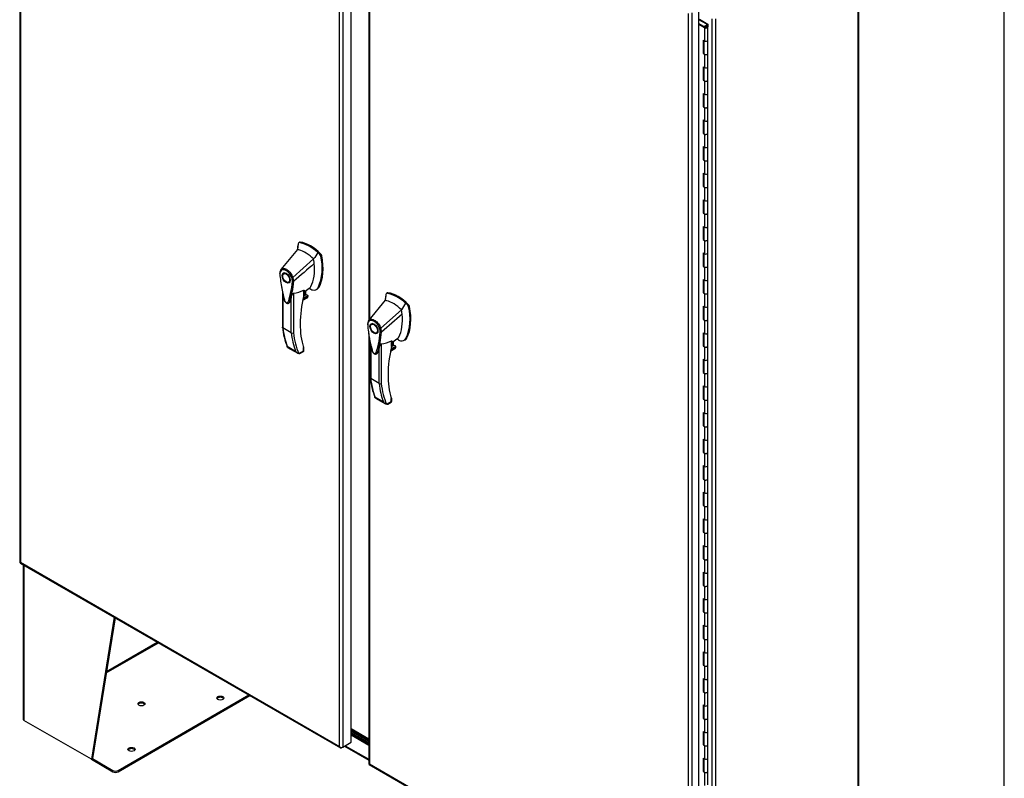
# Model space of a CAD drawing. Header units: inches. Extents: x 2 to 538, y -2 to 358.
# Tile 20 of 21: x 477 to 538, y 267 to 314. Entities that reach past the tile are written whole.
import ezdxf

# ---------------------------------------------------------------- set-up
doc = ezdxf.new("R2010")
doc.units = ezdxf.units.IN
doc.header["$MEASUREMENT"] = 0
for name, color, linetype in [('COM54746-68', 7, 'Continuous'), ('COM54926', 7, 'Continuous'), ('COM70098', 7, 'Continuous'), ('COM70739-2', 7, 'Continuous'), ('COM71188-5', 7, 'Continuous'), ('COM71190-2', 7, 'Continuous'), ('COM71195-3', 7, 'Continuous'), ('COM71196-3', 7, 'Continuous'), ('Default', 7, 'Continuous'), ('GSK86006', 7, 'Continuous'), ('HAN13068', 7, 'Continuous')]:
    doc.layers.add(name, color=color, linetype=linetype)

# ---------------------------------------------------------------- blocks, each defined once
blk = doc.blocks.new('SE5')
at = {"layer": 'COM54746-68', "color": 7, "linetype": 'Continuous'}
for p, q in [((519.561, 313.518), (519.079, 313.796)), ((519.079, 313.559), (519.467, 313.334)), ((519.423, 313.309), (519.079, 313.508)), ((519.114, 313.826), (519.623, 313.533)), ((519.464, 313.377), (519.416, 313.4)), ((519.416, 313.4), (519.416, 313.364)), ((519.423, 313.309), (519.423, 312.493)), ((519.456, 313.357), (519.456, 313.341)), ((519.464, 313.377), (519.464, 313.372)), ((519.556, 313.344), (519.556, 313.357)), ((519.561, 313.417), (519.561, 313.518)), ((519.623, 313.533), (519.623, 313.36)), ((519.623, 312.54), (519.623, 313.357)), ((519.341, 312.54), (519.341, 311.724)), ((519.341, 312.54), (519.423, 312.493)), ((519.385, 312.515), (519.385, 311.749)), ((519.389, 312.512), (519.389, 311.724)), ((519.623, 311.724), (519.623, 312.54)), ((519.385, 311.749), (519.341, 311.724)), ((519.341, 311.724), (519.423, 311.676)), ((519.385, 311.749), (519.389, 311.747)), ((519.423, 311.676), (519.423, 310.86)), ((519.623, 310.907), (519.623, 311.724)), ((519.341, 310.907), (519.341, 310.091)), ((519.341, 310.907), (519.423, 310.86)), ((519.385, 310.882), (519.385, 310.116)), ((519.389, 310.879), (519.389, 310.091)), ((519.623, 310.091), (519.623, 310.907)), ((519.385, 310.116), (519.341, 310.091)), ((519.341, 310.091), (519.423, 310.043)), ((519.385, 310.116), (519.389, 310.114)), ((519.423, 310.043), (519.423, 309.227)), ((519.623, 309.274), (519.623, 310.091)), ((519.341, 309.274), (519.341, 308.458)), ((519.341, 309.274), (519.423, 309.227)), ((519.385, 309.249), (519.385, 308.483)), ((519.389, 309.246), (519.389, 308.458)), ((519.623, 308.458), (519.623, 309.274)), ((519.385, 308.483), (519.341, 308.458)), ((519.341, 308.458), (519.423, 308.41)), ((519.385, 308.483), (519.389, 308.481)), ((519.623, 307.641), (519.623, 308.458)), ((519.423, 308.41), (519.423, 307.594)), ((519.341, 307.641), (519.341, 306.825)), ((519.341, 307.641), (519.423, 307.594)), ((519.385, 307.616), (519.385, 306.85)), ((519.389, 307.613), (519.389, 306.825)), ((519.623, 306.825), (519.623, 307.641)), ((519.385, 306.85), (519.341, 306.825)), ((519.341, 306.825), (519.423, 306.777)), ((519.385, 306.85), (519.389, 306.848)), ((519.423, 306.777), (519.423, 305.961)), ((519.623, 306.008), (519.623, 306.825)), ((519.341, 306.008), (519.341, 305.192)), ((519.341, 306.008), (519.423, 305.961)), ((519.623, 305.192), (519.623, 306.008)), ((519.385, 305.983), (519.385, 305.217)), ((519.389, 305.98), (519.389, 305.192)), ((519.385, 305.217), (519.341, 305.192)), ((519.341, 305.192), (519.423, 305.144)), ((519.385, 305.217), (519.389, 305.215)), ((519.423, 305.144), (519.423, 304.328)), ((519.623, 304.375), (519.623, 305.192)), ((519.341, 304.375), (519.341, 303.559)), ((519.341, 304.375), (519.423, 304.328)), ((519.385, 304.35), (519.385, 303.584)), ((519.389, 304.347), (519.389, 303.559)), ((519.623, 303.559), (519.623, 304.375)), ((519.385, 303.584), (519.341, 303.559)), ((519.385, 303.584), (519.389, 303.582)), ((519.341, 303.559), (519.423, 303.511)), ((519.423, 303.511), (519.423, 302.695)), ((519.623, 302.742), (519.623, 303.559)), ((519.341, 302.742), (519.341, 301.926)), ((519.341, 302.742), (519.423, 302.695)), ((519.385, 302.717), (519.385, 301.951)), ((519.389, 302.714), (519.389, 301.926)), ((519.623, 301.926), (519.623, 302.742)), ((519.385, 301.951), (519.341, 301.926)), ((519.341, 301.926), (519.423, 301.878)), ((519.385, 301.951), (519.389, 301.949)), ((519.423, 301.878), (519.423, 301.062)), ((519.623, 301.109), (519.623, 301.926)), ((519.341, 301.109), (519.341, 300.293)), ((519.341, 301.109), (519.423, 301.062)), ((519.385, 301.084), (519.385, 300.318)), ((519.389, 301.081), (519.389, 300.293)), ((519.623, 300.293), (519.623, 301.109)), ((519.385, 300.318), (519.341, 300.293)), ((519.341, 300.293), (519.423, 300.245)), ((519.385, 300.318), (519.389, 300.316)), ((519.423, 300.245), (519.423, 299.429)), ((519.623, 299.476), (519.623, 300.293)), ((519.341, 299.476), (519.341, 298.66)), ((519.341, 299.476), (519.423, 299.429)), ((519.385, 299.451), (519.385, 298.685)), ((519.389, 299.448), (519.389, 298.66)), ((519.623, 298.66), (519.623, 299.476)), ((519.385, 298.685), (519.341, 298.66)), ((519.341, 298.66), (519.423, 298.612)), ((519.385, 298.685), (519.389, 298.683)), ((519.423, 298.612), (519.423, 297.796)), ((519.623, 297.843), (519.623, 298.66)), ((519.341, 297.843), (519.341, 297.027)), ((519.341, 297.843), (519.423, 297.796)), ((519.385, 297.818), (519.385, 297.052)), ((519.389, 297.815), (519.389, 297.027)), ((519.623, 297.027), (519.623, 297.843)), ((519.385, 297.052), (519.341, 297.027)), ((519.341, 297.027), (519.423, 296.979)), ((519.385, 297.052), (519.389, 297.05)), ((519.423, 296.979), (519.423, 296.163)), ((519.623, 296.21), (519.623, 297.027)), ((519.341, 296.21), (519.341, 295.394)), ((519.341, 296.21), (519.423, 296.163)), ((519.385, 296.185), (519.385, 295.419)), ((519.389, 296.182), (519.389, 295.394)), ((519.623, 295.394), (519.623, 296.21)), ((519.385, 295.419), (519.341, 295.394)), ((519.341, 295.394), (519.423, 295.346)), ((519.385, 295.419), (519.389, 295.417)), ((519.423, 295.346), (519.423, 294.53)), ((519.623, 294.577), (519.623, 295.394)), ((519.341, 294.577), (519.341, 293.761)), ((519.341, 294.577), (519.423, 294.53)), ((519.385, 294.552), (519.385, 293.786)), ((519.389, 294.549), (519.389, 293.761)), ((519.623, 293.761), (519.623, 294.577)), ((519.385, 293.786), (519.341, 293.761)), ((519.341, 293.761), (519.423, 293.713)), ((519.385, 293.786), (519.389, 293.784)), ((519.423, 293.713), (519.423, 292.897)), ((519.623, 292.944), (519.623, 293.761)), ((519.341, 292.944), (519.341, 292.128)), ((519.341, 292.944), (519.423, 292.897)), ((519.385, 292.919), (519.385, 292.153)), ((519.389, 292.916), (519.389, 292.128)), ((519.623, 292.128), (519.623, 292.944)), ((519.385, 292.153), (519.341, 292.128)), ((519.341, 292.128), (519.423, 292.08)), ((519.385, 292.153), (519.389, 292.151)), ((519.623, 291.311), (519.623, 292.128)), ((519.423, 292.08), (519.423, 291.264)), ((519.341, 291.311), (519.341, 290.495)), ((519.341, 291.311), (519.423, 291.264)), ((519.385, 291.286), (519.385, 290.52)), ((519.389, 291.283), (519.389, 290.495)), ((519.623, 290.495), (519.623, 291.311)), ((519.385, 290.52), (519.341, 290.495)), ((519.341, 290.495), (519.423, 290.447)), ((519.385, 290.52), (519.389, 290.518)), ((519.423, 290.447), (519.423, 289.631)), ((519.623, 289.678), (519.623, 290.495)), ((519.341, 289.678), (519.341, 288.862)), ((519.341, 289.678), (519.423, 289.631)), ((519.623, 288.862), (519.623, 289.678)), ((519.385, 289.653), (519.385, 288.887)), ((519.389, 289.651), (519.389, 288.862)), ((519.385, 288.887), (519.341, 288.862)), ((519.341, 288.862), (519.423, 288.814)), ((519.385, 288.887), (519.389, 288.885)), ((519.423, 288.814), (519.423, 287.998)), ((519.623, 288.045), (519.623, 288.862)), ((519.341, 288.045), (519.341, 287.229)), ((519.341, 288.045), (519.423, 287.998)), ((519.385, 288.02), (519.385, 287.254)), ((519.389, 288.018), (519.389, 287.229)), ((519.623, 287.229), (519.623, 288.045)), ((519.385, 287.254), (519.341, 287.229)), ((519.385, 287.254), (519.389, 287.252)), ((519.341, 287.229), (519.423, 287.181)), ((519.423, 287.181), (519.423, 286.365)), ((519.623, 286.412), (519.623, 287.229)), ((519.341, 286.412), (519.341, 285.596)), ((519.341, 286.412), (519.423, 286.365)), ((519.385, 286.387), (519.385, 285.621)), ((519.389, 286.385), (519.389, 285.596)), ((519.623, 285.596), (519.623, 286.412)), ((519.385, 285.621), (519.341, 285.596)), ((519.341, 285.596), (519.423, 285.548)), ((519.385, 285.621), (519.389, 285.619)), ((519.423, 285.548), (519.423, 284.732)), ((519.623, 284.78), (519.623, 285.596)), ((519.341, 284.779), (519.341, 283.963)), ((519.341, 284.779), (519.423, 284.732)), ((519.385, 284.754), (519.385, 283.988)), ((519.389, 284.752), (519.389, 283.963)), ((519.623, 283.963), (519.623, 284.78)), ((519.385, 283.988), (519.341, 283.963)), ((519.341, 283.963), (519.423, 283.915)), ((519.385, 283.988), (519.389, 283.986)), ((519.423, 283.915), (519.423, 283.099)), ((519.623, 283.147), (519.623, 283.963)), ((519.341, 283.146), (519.341, 282.33)), ((519.341, 283.146), (519.423, 283.099)), ((519.385, 283.121), (519.385, 282.355)), ((519.389, 283.119), (519.389, 282.33)), ((519.623, 282.33), (519.623, 283.147)), ((519.385, 282.355), (519.341, 282.33)), ((519.341, 282.33), (519.423, 282.282)), ((519.385, 282.355), (519.389, 282.353)), ((519.423, 282.282), (519.423, 281.466)), ((519.623, 281.514), (519.623, 282.33)), ((519.341, 281.513), (519.341, 280.697)), ((519.341, 281.513), (519.423, 281.466)), ((519.385, 281.488), (519.385, 280.722)), ((519.389, 281.486), (519.389, 280.697)), ((519.623, 280.697), (519.623, 281.514)), ((519.385, 280.722), (519.341, 280.697)), ((519.341, 280.697), (519.423, 280.649)), ((519.385, 280.722), (519.389, 280.72)), ((519.423, 280.649), (519.423, 279.833)), ((519.623, 279.881), (519.623, 280.697)), ((519.341, 279.88), (519.341, 279.064)), ((519.341, 279.88), (519.423, 279.833)), ((519.385, 279.855), (519.385, 279.089)), ((519.389, 279.853), (519.389, 279.064)), ((519.623, 279.064), (519.623, 279.881)), ((519.385, 279.089), (519.341, 279.064)), ((519.341, 279.064), (519.423, 279.016)), ((519.385, 279.089), (519.389, 279.087)), ((519.423, 279.016), (519.423, 278.2)), ((519.623, 278.248), (519.623, 279.064)), ((519.341, 278.247), (519.341, 277.431)), ((519.341, 278.247), (519.423, 278.2)), ((519.385, 278.222), (519.385, 277.456)), ((519.389, 278.22), (519.389, 277.431)), ((519.623, 277.431), (519.623, 278.248)), ((519.385, 277.456), (519.341, 277.431)), ((519.341, 277.431), (519.423, 277.383)), ((519.385, 277.456), (519.389, 277.454)), ((519.423, 277.383), (519.423, 276.567)), ((519.623, 276.615), (519.623, 277.431)), ((519.341, 276.614), (519.341, 275.798)), ((519.341, 276.614), (519.423, 276.567)), ((519.385, 276.589), (519.385, 275.823)), ((519.389, 276.587), (519.389, 275.798)), ((519.623, 275.798), (519.623, 276.615)), ((519.385, 275.823), (519.341, 275.798)), ((519.341, 275.798), (519.423, 275.75)), ((519.385, 275.823), (519.389, 275.821)), ((519.623, 274.982), (519.623, 275.798)), ((519.423, 275.75), (519.423, 274.934)), ((519.341, 274.981), (519.341, 274.165)), ((519.341, 274.981), (519.423, 274.934)), ((519.385, 274.956), (519.385, 274.19)), ((519.389, 274.954), (519.389, 274.165)), ((519.623, 274.165), (519.623, 274.982)), ((519.385, 274.19), (519.341, 274.165)), ((519.341, 274.165), (519.423, 274.117)), ((519.385, 274.19), (519.389, 274.188)), ((519.423, 274.117), (519.423, 273.301)), ((519.623, 273.349), (519.623, 274.165)), ((519.341, 273.348), (519.341, 272.532)), ((519.341, 273.348), (519.423, 273.301)), ((519.623, 272.532), (519.623, 273.349)), ((519.385, 273.323), (519.385, 272.557)), ((519.389, 273.321), (519.389, 272.532)), ((519.385, 272.557), (519.341, 272.532)), ((519.341, 272.532), (519.423, 272.484)), ((519.385, 272.557), (519.389, 272.555)), ((519.423, 272.484), (519.423, 271.668)), ((519.623, 271.716), (519.623, 272.532)), ((519.341, 271.715), (519.341, 270.899)), ((519.341, 271.715), (519.423, 271.668)), ((519.385, 271.69), (519.385, 270.924)), ((519.389, 271.688), (519.389, 270.899)), ((519.623, 270.899), (519.623, 271.716)), ((519.385, 270.924), (519.341, 270.899)), ((519.385, 270.924), (519.389, 270.922)), ((519.341, 270.899), (519.423, 270.851)), ((519.423, 270.851), (519.423, 270.035)), ((519.623, 270.083), (519.623, 270.899)), ((519.341, 270.082), (519.341, 269.266)), ((519.341, 270.082), (519.423, 270.035)), ((519.385, 270.057), (519.385, 269.291)), ((519.389, 270.055), (519.389, 269.266)), ((519.623, 269.266), (519.623, 270.083)), ((519.385, 269.291), (519.341, 269.266)), ((519.341, 269.266), (519.423, 269.218)), ((519.385, 269.291), (519.389, 269.289)), ((519.423, 269.218), (519.423, 268.402)), ((519.623, 268.45), (519.623, 269.266)), ((519.341, 268.449), (519.341, 267.633)), ((519.341, 268.449), (519.423, 268.402)), ((519.385, 268.424), (519.385, 267.658)), ((519.389, 268.422), (519.389, 267.633)), ((519.623, 267.633), (519.623, 268.45)), ((519.385, 267.658), (519.341, 267.633)), ((519.341, 267.633), (519.423, 267.585)), ((519.385, 267.658), (519.389, 267.656)), ((519.423, 267.585), (519.423, 266.769)), ((519.623, 266.817), (519.623, 267.633))]:
    blk.add_line(p, q, dxfattribs=at)
for centre, major_axis, start_param, end_param in [((519.506, 313.357), (-0.117, 0), 0.785398, 5.588822), ((519.506, 313.357), (-0.055, 0), 0.785398, 5.588822), ((519.506, 313.357), (0.117, 0), 0.045517, 1.082582), ((519.506, 312.54), (-0.117, 0), 0.785398, 3.141593), ((519.506, 312.54), (-0.117, 0), 0.785398, 3.141593), ((519.506, 311.724), (-0.117, 0), 0, 3.141593), ((519.506, 311.724), (-0.117, 0), 0.785398, 3.141593), ((519.506, 310.907), (-0.117, 0), 0.785398, 3.141593), ((519.506, 310.907), (-0.117, 0), 0.785398, 3.141593), ((519.506, 310.091), (-0.117, 0), 0, 3.141593), ((519.506, 310.091), (-0.117, 0), 0.785398, 3.141593), ((519.506, 309.274), (-0.117, 0), 0.785398, 3.141593), ((519.506, 309.274), (-0.117, 0), 0.785398, 3.141593), ((519.506, 308.458), (-0.117, 0), 0, 3.141593), ((519.506, 308.458), (-0.117, 0), 0.785398, 3.141593), ((519.506, 307.641), (-0.117, 0), 0.785398, 3.141593), ((519.506, 307.641), (-0.117, 0), 0.785398, 3.141593), ((519.506, 306.825), (-0.117, 0), 0, 3.141593), ((519.506, 306.825), (-0.117, 0), 0.785398, 3.141593), ((519.506, 306.008), (-0.117, 0), 0.785398, 3.141593), ((519.506, 306.008), (-0.117, 0), 0.785398, 3.141593), ((519.506, 305.192), (-0.117, 0), 0, 3.141593), ((519.506, 305.192), (-0.117, 0), 0.785398, 3.141593), ((519.506, 304.375), (-0.117, 0), 0.785398, 3.141593), ((519.506, 304.375), (-0.117, 0), 0.785398, 3.141593), ((519.506, 303.559), (-0.117, 0), 0, 3.141593), ((519.506, 303.559), (-0.117, 0), 0.785398, 3.141593), ((519.506, 302.742), (-0.117, 0), 0.785398, 3.141593), ((519.506, 302.742), (-0.117, 0), 0.785398, 3.141593), ((519.506, 301.926), (-0.117, 0), 0, 3.141593), ((519.506, 301.926), (-0.117, 0), 0.785398, 3.141593), ((519.506, 301.109), (-0.117, 0), 0.785398, 3.141593), ((519.506, 301.109), (-0.117, 0), 0.785398, 3.141593), ((519.506, 300.293), (-0.117, 0), 0, 3.141593), ((519.506, 300.293), (-0.117, 0), 0.785398, 3.141593), ((519.506, 299.476), (-0.117, 0), 0.785398, 3.141593), ((519.506, 299.476), (-0.117, 0), 0.785398, 3.141593), ((519.506, 298.66), (-0.117, 0), 0, 3.141593), ((519.506, 298.66), (-0.117, 0), 0.785398, 3.141593), ((519.506, 297.843), (-0.117, 0), 0.785398, 3.141593), ((519.506, 297.843), (-0.117, 0), 0.785398, 3.141593), ((519.506, 297.027), (-0.117, 0), 0, 3.141593), ((519.506, 297.027), (-0.117, 0), 0.785398, 3.141593), ((519.506, 296.21), (-0.117, 0), 0.785398, 3.141593), ((519.506, 296.21), (-0.117, 0), 0.785398, 3.141593), ((519.506, 295.394), (-0.117, 0), 0, 3.141593), ((519.506, 295.394), (-0.117, 0), 0.785398, 3.141593), ((519.506, 294.577), (-0.117, 0), 0.785398, 3.141593), ((519.506, 294.577), (-0.117, 0), 0.785398, 3.141593), ((519.506, 293.761), (-0.117, 0), 0, 3.141593), ((519.506, 293.761), (-0.117, 0), 0.785398, 3.141593), ((519.506, 292.944), (-0.117, 0), 0.785398, 3.141593), ((519.506, 292.944), (-0.117, 0), 0.785398, 3.141593), ((519.506, 292.128), (-0.117, 0), 0, 3.141593), ((519.506, 292.128), (-0.117, 0), 0.785398, 3.141593), ((519.506, 291.311), (-0.117, 0), 0.785398, 3.141593), ((519.506, 291.311), (-0.117, 0), 0.785398, 3.141593), ((519.506, 290.495), (-0.117, 0), 0, 3.141593), ((519.506, 290.495), (-0.117, 0), 0.785398, 3.141593), ((519.506, 289.678), (-0.117, 0), 0.785398, 3.141593), ((519.506, 289.678), (-0.117, 0), 0.785398, 3.141593), ((519.506, 288.862), (-0.117, 0), 0, 3.141593), ((519.506, 288.862), (-0.117, 0), 0.785398, 3.141593), ((519.506, 288.045), (-0.117, 0), 0.785398, 3.141593), ((519.506, 288.045), (-0.117, 0), 0.785398, 3.141593), ((519.506, 287.229), (-0.117, 0), 0, 3.141593), ((519.506, 287.229), (-0.117, 0), 0.785398, 3.141593), ((519.506, 286.412), (-0.117, 0), 0.785398, 3.141593), ((519.506, 286.412), (-0.117, 0), 0.785398, 3.141593), ((519.506, 285.596), (-0.117, 0), 0, 3.141593), ((519.506, 285.596), (-0.117, 0), 0.785398, 3.141593), ((519.506, 284.78), (-0.117, 0), 0.785398, 3.141593), ((519.506, 284.78), (-0.117, 0), 0.785398, 3.141593), ((519.506, 283.963), (-0.117, 0), 0, 3.141593), ((519.506, 283.963), (-0.117, 0), 0.785398, 3.141593), ((519.506, 283.147), (-0.117, 0), 0.785398, 3.141593), ((519.506, 283.147), (-0.117, 0), 0.785398, 3.141593), ((519.506, 282.33), (-0.117, 0), 0, 3.141593), ((519.506, 282.33), (-0.117, 0), 0.785398, 3.141593), ((519.506, 281.514), (-0.117, 0), 0.785398, 3.141593), ((519.506, 281.514), (-0.117, 0), 0.785398, 3.141593), ((519.506, 280.697), (-0.117, 0), 0, 3.141593), ((519.506, 280.697), (-0.117, 0), 0.785398, 3.141593), ((519.506, 279.881), (-0.117, 0), 0.785398, 3.141593), ((519.506, 279.881), (-0.117, 0), 0.785398, 3.141593), ((519.506, 279.064), (-0.117, 0), 0, 3.141593), ((519.506, 279.064), (-0.117, 0), 0.785398, 3.141593), ((519.506, 278.248), (-0.117, 0), 0.785398, 3.141593), ((519.506, 278.248), (-0.117, 0), 0.785398, 3.141593), ((519.506, 277.431), (-0.117, 0), 0, 3.141593), ((519.506, 277.431), (-0.117, 0), 0.785398, 3.141593), ((519.506, 276.615), (-0.117, 0), 0.785398, 3.141593), ((519.506, 276.615), (-0.117, 0), 0.785398, 3.141593), ((519.506, 275.798), (-0.117, 0), 0, 3.141593), ((519.506, 275.798), (-0.117, 0), 0.785398, 3.141593), ((519.506, 274.982), (-0.117, 0), 0.785398, 3.141593), ((519.506, 274.982), (-0.117, 0), 0.785398, 3.141593), ((519.506, 274.165), (-0.117, 0), 0, 3.141593), ((519.506, 274.165), (-0.117, 0), 0.785398, 3.141593), ((519.506, 273.349), (-0.117, 0), 0.785398, 3.141593), ((519.506, 273.349), (-0.117, 0), 0.785398, 3.141593), ((519.506, 272.532), (-0.117, 0), 0, 3.141593), ((519.506, 272.532), (-0.117, 0), 0.785398, 3.141593), ((519.506, 271.716), (-0.117, 0), 0.785398, 3.141593), ((519.506, 271.716), (-0.117, 0), 0.785398, 3.141593), ((519.506, 270.899), (-0.117, 0), 0, 3.141593), ((519.506, 270.899), (-0.117, 0), 0.785398, 3.141593), ((519.506, 270.083), (-0.117, 0), 0.785398, 3.141593), ((519.506, 270.083), (-0.117, 0), 0.785398, 3.141593), ((519.506, 269.266), (-0.117, 0), 0, 3.141593), ((519.506, 269.266), (-0.117, 0), 0.785398, 3.141593), ((519.506, 268.45), (-0.117, 0), 0.785398, 3.141593), ((519.506, 268.45), (-0.117, 0), 0.785398, 3.141593), ((519.506, 267.633), (-0.117, 0), 0, 3.141593), ((519.506, 267.633), (-0.117, 0), 0.785398, 3.141593)]:
    blk.add_ellipse(centre, major_axis=major_axis, ratio=0.57735, start_param=start_param, end_param=end_param, dxfattribs=at)
blk.add_ellipse((519.506, 313.357), major_axis=(0.05, 0), ratio=0.57735, dxfattribs=at)
at = {"layer": 'COM54926', "color": 7, "linetype": 'Continuous'}
for p, q in [((477.581, 280.327), (477.581, 270.827)), ((477.623, 280.303), (477.623, 270.769)), ((483.168, 277.101), (481.764, 268.378)), ((483.224, 277.069), (481.831, 268.417)), ((482.68, 273.689), (485.879, 275.536)), ((482.694, 273.775), (485.811, 275.575)), ((483.401, 267.69), (491.435, 272.328)), ((483.401, 267.612), (491.502, 272.29)), ((481.764, 268.378), (477.623, 270.769)), ((481.831, 268.417), (481.764, 268.378)), ((481.764, 268.378), (483.09, 267.612)), ((481.831, 268.417), (483.09, 267.69)), ((483.09, 267.612), (483.09, 267.69)), ((483.401, 267.69), (483.401, 267.612))]:
    blk.add_line(p, q, dxfattribs=at)
for centre, major_axis in [((489.685, 272.135), (-0.218, 0)), ((484.835, 271.784), (-0.219, 0)), ((484.228, 268.984), (-0.218, 0))]:
    blk.add_ellipse(centre, major_axis=major_axis, ratio=0.57735, dxfattribs=at)
for centre, major_axis, start_param, end_param in [((489.685, 272.057), (-0.218, 0), 3.454092, 5.970686), ((484.835, 271.707), (-0.219, 0), 3.454092, 5.970686), ((477.724, 270.827), (0.143, 0), 3.141593, 3.926991), ((484.228, 268.907), (-0.218, 0), 3.454092, 5.970686), ((483.245, 267.78), (-0.22, 0), 0.785398, 2.356194), ((483.245, 267.702), (0.22, 0), 3.926991, 5.497787)]:
    blk.add_ellipse(centre, major_axis=major_axis, ratio=0.57735, start_param=start_param, end_param=end_param, dxfattribs=at)
at = {"layer": 'COM70098', "color": 7, "linetype": 'Continuous'}
for p, q in [((498.795, 269.556), (497.719, 270.177)), ((498.795, 269.478), (497.719, 270.099)), ((497.719, 269.997), (498.795, 269.376)), ((497.719, 269.92), (498.795, 269.298))]:
    blk.add_line(p, q, dxfattribs=at)
at = {"layer": 'COM70739-2', "color": 7, "linetype": 'Continuous'}
blk.add_line((498.795, 269.621), (497.719, 270.242), dxfattribs=at)
at = {"layer": 'COM71188-5', "color": 7, "linetype": 'Continuous'}
for p, q in [((528.863, 261.226), (528.863, 319.961)), ((528.905, 261.284), (528.905, 320.019)), ((519.891, 257.208), (519.891, 313.852)), ((520.094, 313.852), (520.094, 257.208))]:
    blk.add_line(p, q, dxfattribs=at)
at = {"layer": 'COM71190-2', "color": 7, "linetype": 'Continuous'}
for p, q in [((497.719, 269.871), (498.795, 269.249)), ((497.312, 269.19), (498.795, 268.334)), ((497.354, 269.214), (498.795, 268.382))]:
    blk.add_line(p, q, dxfattribs=at)
at = {"layer": 'COM71195-3', "color": 7, "linetype": 'Continuous'}
for p, q in [((477.36, 337.977), (477.36, 280.498)), ((477.402, 337.879), (477.402, 280.479)), ((496.999, 269.164), (496.999, 326.565)), ((497.201, 326.604), (497.201, 269.125)), ((497.719, 269.424), (497.719, 326.903)), ((477.398, 280.433), (497.062, 269.079)), ((477.402, 280.479), (496.999, 269.164)), ((477.402, 280.479), (477.402, 280.479)), ((477.402, 280.478), (477.402, 280.479)), ((477.402, 280.479), (477.402, 280.479)), ((477.402, 280.478), (477.402, 280.478)), ((496.999, 269.164), (496.999, 269.164)), ((496.999, 269.164), (496.999, 269.164)), ((496.999, 269.164), (496.999, 269.164)), ((496.999, 269.164), (496.999, 269.164)), ((496.999, 269.164), (496.999, 269.164)), ((497.201, 269.125), (497.134, 269.086)), ((497.201, 269.125), (497.719, 269.424)), ((497.069, 269.109), (497.053, 269.086))]:
    blk.add_line(p, q, dxfattribs=at)
for centre, radius, start, end in [((497.194, 269.336), 0.26, 221.3936, 244.29429), ((497.159, 269.218), 0.169, 198.56886, 231.33198)]:
    blk.add_arc(centre, radius, start, end, dxfattribs=at)
for centre, major_axis, start_param, end_param in [((477.503, 280.498), (0.143, 0), 3.141593, 3.27243), ((477.469, 280.557), (0.071, 0.124), 3.010756, 3.141593), ((497.1, 269.184), (0.143, 0), 4.581552, 5.497787), ((497.134, 269.203), (0.072, 0.124), 3.010756, 3.926991)]:
    blk.add_ellipse(centre, major_axis=major_axis, ratio=0.57735, start_param=start_param, end_param=end_param, dxfattribs=at)
for points in [[(477.361, 280.487), (477.363, 280.485), (477.368, 280.482), (477.378, 280.48), (477.382, 280.48), (477.391, 280.479), (477.396, 280.479), (477.402, 280.479)], [(477.389, 280.439), (477.388, 280.442), (477.388, 280.447), (477.391, 280.457), (477.393, 280.461), (477.397, 280.469), (477.399, 280.474), (477.402, 280.478)]]:
    blk.add_open_spline(points, degree=3, knots=[0, 0, 0, 0, 0.5, 0.5, 0.75, 0.75, 1, 1, 1, 1], dxfattribs=at)
at = {"layer": 'COM71196-3', "color": 7, "linetype": 'Continuous'}
for p, q in [((498.795, 325.601), (498.795, 295.337)), ((498.836, 325.504), (498.836, 295.388)), ((519.079, 257.006), (519.079, 314.485)), ((518.433, 256.789), (518.433, 314.19)), ((518.635, 314.229), (518.635, 256.75)), ((498.795, 294.526), (498.795, 268.123)), ((498.836, 294.253), (498.836, 268.103)), ((498.832, 268.057), (518.497, 256.704)), ((498.836, 268.103), (518.433, 256.789)), ((498.836, 268.103), (498.836, 268.103)), ((498.836, 268.103), (498.836, 268.103)), ((498.836, 268.103), (498.836, 268.103)), ((498.836, 268.103), (498.836, 268.103))]:
    blk.add_line(p, q, dxfattribs=at)
for centre, major_axis, start_param, end_param in [((498.938, 268.123), (0.143, 0), 3.141593, 3.27243), ((498.904, 268.181), (0.071, 0.124), 3.010756, 3.141593)]:
    blk.add_ellipse(centre, major_axis=major_axis, ratio=0.57735, start_param=start_param, end_param=end_param, dxfattribs=at)
for points in [[(498.796, 268.112), (498.798, 268.109), (498.802, 268.107), (498.813, 268.105), (498.817, 268.104), (498.826, 268.103), (498.831, 268.103), (498.836, 268.103)], [(498.823, 268.064), (498.822, 268.067), (498.823, 268.072), (498.826, 268.082), (498.827, 268.086), (498.831, 268.094), (498.834, 268.098), (498.836, 268.103)]]:
    blk.add_open_spline(points, degree=3, knots=[0, 0, 0, 0, 0.5, 0.5, 0.75, 0.75, 1, 1, 1, 1], dxfattribs=at)
at = {"layer": 'GSK86006', "color": 7, "linetype": 'Continuous'}
for p, q in [((498.795, 269.478), (497.719, 270.099)), ((498.795, 269.376), (497.719, 269.997))]:
    blk.add_line(p, q, dxfattribs=at)
at = {"layer": 'HAN13068', "color": 7, "linetype": 'Continuous'}
for p, q in [((494.464, 300.028), (494.413, 299.681)), ((494.474, 300.07), (494.464, 300.028)), ((494.554, 300.137), (494.495, 300.103)), ((494.529, 300.109), (494.586, 300.142)), ((494.413, 299.681), (493.407, 298.458)), ((495.8, 299.375), (495.673, 299.498)), ((495.8, 299.375), (495.857, 299.408)), ((495.414, 299.104), (494.141, 297.968)), ((495.855, 299.273), (495.912, 299.306)), ((493.407, 298.457), (493.38, 298.424)), ((493.664, 298.252), (493.576, 298.201)), ((493.876, 297.681), (493.964, 297.732)), ((494.192, 297.733), (494.193, 297.734)), ((493.498, 297.097), (493.498, 294.909)), ((493.524, 296.974), (493.524, 294.871)), ((494.167, 297.008), (494.167, 294.577)), ((494.811, 296.844), (494.811, 297.185)), ((494.828, 297.086), (495.201, 297.354)), ((494.828, 296.868), (494.828, 297.166)), ((494.928, 296.908), (494.928, 297.157)), ((494.936, 296.92), (494.936, 297.164)), ((495.058, 296.857), (494.936, 296.928)), ((495.579, 297.223), (495.638, 297.257)), ((495.687, 297.337), (495.743, 297.37)), ((499.867, 296.957), (499.857, 296.914)), ((499.947, 297.023), (499.888, 296.989)), ((499.922, 296.996), (499.979, 297.028)), ((494.04, 294.573), (494.04, 296.753)), ((494.749, 296.566), (495.017, 296.721)), ((494.751, 296.578), (495.049, 296.749)), ((495.077, 296.819), (494.764, 296.638)), ((494.776, 296.694), (495.058, 296.857)), ((494.81, 296.84), (494.928, 296.908)), ((499.806, 296.568), (498.801, 295.344)), ((499.857, 296.914), (499.806, 296.568)), ((501.193, 296.262), (501.066, 296.384)), ((500.807, 295.99), (499.534, 294.854)), ((501.193, 296.262), (501.25, 296.294)), ((501.248, 296.159), (501.305, 296.192)), ((498.8, 295.344), (498.773, 295.31)), ((499.057, 295.138), (498.969, 295.087)), ((494.04, 294.573), (493.524, 294.871)), ((499.269, 294.568), (499.357, 294.619)), ((499.585, 294.619), (499.586, 294.62)), ((498.891, 293.984), (498.891, 291.795)), ((500.204, 293.73), (500.204, 294.071)), ((500.222, 293.972), (500.594, 294.24)), ((500.222, 293.755), (500.222, 294.052)), ((500.321, 293.794), (500.321, 294.044)), ((500.329, 293.807), (500.329, 294.05)), ((500.972, 294.11), (501.031, 294.143)), ((501.08, 294.223), (501.136, 294.256)), ((493.789, 293.749), (494.305, 293.451)), ((493.817, 293.678), (494.443, 293.316)), ((494.502, 293.294), (494.79, 293.46)), ((494.571, 293.304), (494.786, 293.428)), ((494.79, 293.46), (494.79, 293.659)), ((494.816, 293.48), (494.816, 293.641)), ((498.917, 293.86), (498.917, 291.757)), ((499.433, 291.459), (499.433, 293.639)), ((499.561, 293.895), (499.561, 291.464)), ((500.142, 293.452), (500.41, 293.607)), ((500.144, 293.464), (500.442, 293.636)), ((500.47, 293.705), (500.157, 293.524)), ((500.169, 293.581), (500.452, 293.743)), ((500.203, 293.727), (500.321, 293.794)), ((500.452, 293.743), (500.329, 293.814)), ((499.433, 291.459), (498.917, 291.757)), ((499.182, 290.635), (499.698, 290.337)), ((499.21, 290.564), (499.836, 290.203)), ((499.895, 290.18), (500.183, 290.347)), ((499.964, 290.19), (500.179, 290.314)), ((500.183, 290.347), (500.183, 290.546)), ((500.209, 290.366), (500.209, 290.527))]:
    blk.add_line(p, q, dxfattribs=at)
for centre, radius, start, end in [((494.521, 300.062), 0.0478, 80.57156, 170.09371), ((495.65, 299.229), 0.21, 12.12422, 44.31154), ((492.954, 298.55), 2.99, 336.06491, 13.99549), ((493.671, 298.248), 0.337, 153.45406, 184.20608), ((493.659, 298.193), 0.32, 141.11203, 182.47497), ((493.671, 298.248), 0.337, 141.55217, 146.85821), ((489.222, 298.097), 4.984, 340.56542, 355.82537), ((494.063, 298.131), 0.181, 272.98106, 295.53925), ((493.404, 297.719), 0.708, 1.4293, 19.06819), ((494.156, 297.818), 0.0931, 241.17241, 292.54547), ((493.437, 297.693), 0.755, 2.98151, 21.32136), ((501.155, 298.76), 7.837, 190.09001, 195.88696), ((493.9, 299.24), 2.248, 276.83272, 293.90537), ((493.816, 294.135), 3.418, 65.17768, 67.57798), ((499.914, 296.948), 0.0478, 80.57156, 170.09371), ((494.768, 296.868), 0.06, 346.46287, 0), ((494.955, 296.822), 0.119, 301.76301, 322.50066), ((495.039, 296.824), 0.0385, 352.48421, 59.47215), ((498.347, 295.436), 2.99, 336.06491, 13.99549), ((501.043, 296.115), 0.21, 12.12422, 44.31154), ((499.064, 295.135), 0.337, 153.45406, 184.20608), ((499.052, 295.079), 0.32, 141.11203, 182.47497), ((499.064, 295.135), 0.337, 141.55217, 146.85821), ((498.118, 295.409), 4.648, 186.11033, 201.49731), ((494.1, 294.691), 0.133, 243.40997, 300.79876), ((494.615, 294.983), 4.984, 340.56542, 355.82537), ((499.456, 295.017), 0.181, 272.98106, 295.53925), ((498.797, 294.606), 0.708, 1.4293, 19.06819), ((499.549, 294.705), 0.0931, 241.17241, 292.54547), ((498.831, 294.579), 0.755, 2.98151, 21.32136), ((506.548, 295.647), 7.837, 190.09001, 195.88696), ((499.293, 296.127), 2.248, 276.83272, 293.90537), ((499.209, 291.022), 3.418, 65.17768, 67.57798), ((494.615, 293.634), 0.36, 210.45213, 251.46621), ((494.756, 293.48), 0.06, 300, 360), ((500.162, 293.755), 0.06, 346.46287, 0), ((500.348, 293.708), 0.119, 301.76301, 322.50066), ((500.432, 293.71), 0.0385, 352.48421, 59.47215), ((494.357, 293.357), 0.158, 335.6435, 336.40064), ((503.511, 292.296), 4.648, 186.11033, 201.49731), ((499.493, 291.578), 0.133, 243.40997, 300.79876), ((500.008, 290.52), 0.36, 210.45213, 251.46621), ((500.149, 290.366), 0.06, 300, 0), ((499.75, 290.244), 0.158, 335.6435, 336.40064)]:
    blk.add_arc(centre, radius, start, end, dxfattribs=at)
for centre, major_axis, ratio, start_param, end_param in [((497.025, 297.853), (-1.861, 3.223), 0.57735, 0.554197, 0.680872), ((495.164, 297.764), (-1.292, 2.238), 0.57735, 5.216072, 5.852948), ((494.616, 300.029), (0.062, -0.108), 0.57735, 2.711356, 3.141593), ((495.221, 297.796), (-1.292, 2.238), 0.57735, 5.142626, 5.852948), ((494.913, 297.619), (-1.142, 1.979), 0.57735, -0.49151, -0.47064), ((494.913, 297.619), (-1.142, 1.979), 0.57735, -0.533193, -0.49151), ((494.913, 297.619), (-1.142, 1.979), 0.57735, 5.183029, 5.749992), ((495.826, 299.33), (0.063, -0.108), 0.57735, 1.032882, 2.001033), ((493.053, 299.857), (1.711, -2.963), 0.57735, 0.347274, 0.9125), ((493.053, 299.857), (1.711, -2.963), 0.57735, 0.961917, 1.005578), ((493.053, 299.857), (1.711, -2.963), 0.57735, 0.934083, 0.961917), ((493.053, 299.857), (1.711, -2.963), 0.57735, 0.9125, 0.934083), ((493.36, 300.034), (1.861, -3.223), 0.57735, 0.347274, 1.032882), ((493.814, 297.992), (0.175, -0.303), 0.57735, 3.396895, 3.682808), ((493.814, 297.992), (0.175, -0.303), 0.57735, 5.74197, 6.027883), ((494.764, 296.98), (-0.101, -0.175), 0.57735, 1.252561, 2.850817), ((494.753, 296.986), (-0.094, -0.162), 0.57735, 1.387509, 2.781037), ((494.955, 297.729), (-0.225, 0.39), 0.57735, 3.223116, 3.488867), ((495.206, 297.874), (0.375, -0.65), 0.57735, -0.71714, -0.516378), ((495.206, 297.874), (-0.375, 0.65), 0.57735, 2.625215, 3.488867), ((495.263, 297.907), (-0.375, 0.65), 0.57735, 3.141593, 3.488867), ((500.558, 294.65), (-1.292, 2.238), 0.57735, 5.216072, 5.852948), ((500.009, 296.915), (0.062, -0.108), 0.57735, 2.711356, 3.141593), ((500.614, 294.683), (-1.292, 2.238), 0.57735, 5.142626, 5.852948), ((499.169, 297.735), (-3.239, -5.609), 0.57735, 5.185461, 5.79467), ((494.768, 296.868), (-0.06, 0), 0.57735, 2.356194, 3.141593), ((494.768, 296.868), (-0.0583, 0.014), 0.372014, 2.470308, 3.141593), ((494.906, 296.92), (-0.03, 0), 0.57735, 2.356194, 3.141593), ((494.991, 296.794), (-0.063, -0.108), 0.57735, 1.492881, 2.113829), ((502.418, 294.739), (-1.861, 3.223), 0.57735, 0.554197, 0.680872), ((500.307, 294.505), (-1.142, 1.979), 0.57735, -0.49151, -0.47064), ((500.307, 294.505), (-1.142, 1.979), 0.57735, -0.533193, -0.49151), ((500.307, 294.505), (-1.142, 1.979), 0.57735, 5.183029, 5.749992), ((498.446, 296.743), (1.711, -2.963), 0.57735, 0.961917, 1.005578), ((498.446, 296.743), (1.711, -2.963), 0.57735, 0.934083, 0.961917), ((498.446, 296.743), (1.711, -2.963), 0.57735, 0.9125, 0.934083), ((498.753, 296.921), (1.861, -3.223), 0.57735, 0.347274, 1.032882), ((501.219, 296.216), (0.063, -0.108), 0.57735, 1.032882, 2.001033), ((499.207, 294.878), (0.175, -0.303), 0.57735, 3.396895, 3.682808), ((498.446, 296.743), (1.711, -2.963), 0.57735, 0.347274, 0.9125), ((498.714, 298.631), (-3.7, -6.408), 0.57735, -0.658671, -0.441314), ((499.231, 298.333), (-3.7, -6.408), 0.57735, -0.658671, -0.441314), ((499.294, 298.296), (-3.655, -6.33), 0.57735, 5.625294, 5.881649), ((499.207, 294.878), (0.175, -0.303), 0.57735, 5.74197, 6.027883), ((500.157, 293.866), (-0.101, -0.175), 0.57735, 1.252561, 2.850817), ((500.147, 293.873), (-0.094, -0.162), 0.57735, 1.387509, 2.781037), ((500.348, 294.615), (-0.225, 0.39), 0.57735, 3.223116, 3.488867), ((500.599, 294.76), (0.375, -0.65), 0.57735, -0.71714, -0.516378), ((500.599, 294.76), (-0.375, 0.65), 0.57735, 2.625215, 3.488867), ((500.656, 294.793), (-0.375, 0.65), 0.57735, 3.141593, 3.488867), ((494.726, 293.497), (-0.0623, 0.0676), 0.368973, 3.059018, 3.844416), ((494.747, 293.684), (-0.0573, -0.0179), 0.720992, 2.15675, 3.145085), ((494.726, 293.497), (-0.0897, 0.0201), 0.368973, 2.438769, 3.224167), ((504.563, 294.621), (-3.239, -5.609), 0.57735, 5.185461, 5.79467), ((500.162, 293.755), (-0.06, 0), 0.57735, 2.356194, 3.141593), ((500.162, 293.755), (-0.0583, 0.014), 0.372014, 2.470308, 3.141593), ((500.299, 293.807), (-0.03, 0), 0.57735, 2.356194, 3.141593), ((500.384, 293.68), (-0.063, -0.108), 0.57735, 1.492881, 2.113829), ((504.107, 295.517), (-3.7, -6.408), 0.57735, -0.658671, -0.441314), ((504.624, 295.219), (-3.7, -6.408), 0.57735, -0.658671, -0.441314), ((504.687, 295.183), (-3.655, -6.33), 0.57735, 5.625294, 5.881649), ((500.119, 290.384), (-0.0623, 0.0676), 0.368973, 3.059018, 3.844416), ((500.14, 290.57), (-0.0573, -0.0179), 0.720992, 2.15675, 3.145085), ((500.119, 290.384), (-0.0897, 0.0201), 0.368973, 2.438769, 3.224167)]:
    blk.add_ellipse(centre, major_axis=major_axis, ratio=ratio, start_param=start_param, end_param=end_param, dxfattribs=at)
for centre, major_axis in [((493.726, 297.941), (0.175, -0.303)), ((493.726, 297.941), (0.15, -0.26)), ((499.119, 294.827), (0.175, -0.303)), ((499.119, 294.827), (0.15, -0.26))]:
    blk.add_ellipse(centre, major_axis=major_axis, ratio=0.57735, dxfattribs=at)
for points in [[(495.673, 299.498), (495.586, 299.366), (495.5, 299.235), (495.414, 299.104)], [(495.452, 298.825), (495.033, 298.461), (494.613, 298.098), (494.193, 297.734)], [(493.922, 296.438), (493.917, 296.422), (493.909, 296.41), (493.898, 296.401)], [(501.066, 296.384), (500.979, 296.253), (500.893, 296.121), (500.807, 295.99)], [(500.846, 295.712), (500.426, 295.348), (500.006, 294.984), (499.586, 294.62)], [(499.316, 293.324), (499.311, 293.309), (499.302, 293.296), (499.291, 293.288)]]:
    blk.add_open_spline(points, degree=3, dxfattribs=at)
for points, knots in [([(493.335, 298.223), (493.331, 298.22), (493.327, 298.217), (493.323, 298.209), (493.322, 298.205), (493.322, 298.199), (493.323, 298.197), (493.324, 298.193), (493.326, 298.191), (493.329, 298.187), (493.33, 298.185), (493.335, 298.182), (493.337, 298.181), (493.339, 298.179)], [0, 0, 0, 0, 0.25, 0.25, 0.5, 0.5, 0.625, 0.625, 0.75, 0.75, 0.875, 0.875, 1, 1, 1, 1]), ([(493.339, 298.179), (493.36, 297.893), (493.397, 297.601), (493.478, 297.155), (493.509, 297.004), (493.562, 296.777), (493.581, 296.701), (493.607, 296.605), (493.611, 296.586), (493.625, 296.547), (493.635, 296.528), (493.669, 296.475), (493.698, 296.446), (493.758, 296.412), (493.787, 296.408), (493.82, 296.424), (493.829, 296.433), (493.843, 296.456), (493.847, 296.47), (493.872, 296.536), (493.89, 296.591), (493.943, 296.758), (493.974, 296.872), (494.054, 297.225), (494.091, 297.474), (494.111, 297.737)], [0, 0, 0, 0, 0.25, 0.25, 0.375, 0.375, 0.4375, 0.4375, 0.453125, 0.453125, 0.46875, 0.46875, 0.5, 0.5, 0.53125, 0.53125, 0.546875, 0.546875, 0.5625, 0.5625, 0.625, 0.625, 0.75, 0.75, 1, 1, 1, 1]), ([(493.407, 298.458), (493.401, 298.45), (493.398, 298.439), (493.399, 298.416), (493.403, 298.404), (493.41, 298.394)], [0, 0, 0, 0, 0.5, 0.5, 1, 1, 1, 1]), ([(493.407, 298.458), (493.429, 298.479), (493.456, 298.495), (493.513, 298.515), (493.544, 298.519), (493.611, 298.516), (493.646, 298.508), (493.718, 298.481), (493.756, 298.461), (493.828, 298.413), (493.864, 298.383), (493.933, 298.316), (493.965, 298.279), (494.026, 298.197), (494.054, 298.153), (494.103, 298.062), (494.124, 298.015), (494.141, 297.968)], [0, 0, 0, 0, 0.125, 0.125, 0.25, 0.25, 0.375, 0.375, 0.5, 0.5, 0.625, 0.625, 0.75, 0.75, 0.875, 0.875, 1, 1, 1, 1]), ([(494.073, 297.95), (494.057, 297.993), (494.038, 298.035), (494.011, 298.087), (494.005, 298.097), (493.993, 298.117), (493.987, 298.127), (493.968, 298.157), (493.955, 298.176), (493.928, 298.212), (493.913, 298.23), (493.891, 298.255), (493.883, 298.264), (493.868, 298.28), (493.86, 298.288), (493.821, 298.326), (493.789, 298.352), (493.723, 298.397), (493.69, 298.414), (493.649, 298.429), (493.641, 298.432), (493.625, 298.437), (493.617, 298.439), (493.593, 298.444), (493.578, 298.446), (493.548, 298.448), (493.534, 298.447), (493.505, 298.444), (493.492, 298.441), (493.453, 298.427), (493.43, 298.413), (493.41, 298.394)], [0, 0, 0, 0, 0.125, 0.125, 0.15625, 0.15625, 0.1875, 0.1875, 0.25, 0.25, 0.3125, 0.3125, 0.34375, 0.34375, 0.375, 0.375, 0.5, 0.5, 0.625, 0.625, 0.65625, 0.65625, 0.6875, 0.6875, 0.75, 0.75, 0.8125, 0.8125, 0.875, 0.875, 1, 1, 1, 1]), ([(494.04, 296.753), (494.052, 296.793), (494.066, 296.835), (494.093, 296.902), (494.103, 296.924), (494.121, 296.959), (494.128, 296.971), (494.14, 296.988), (494.145, 296.994), (494.156, 297.004), (494.162, 297.008), (494.167, 297.008)], [0, 0, 0, 0, 0.5, 0.5, 0.75, 0.75, 0.875, 0.875, 0.9375, 0.9375, 1, 1, 1, 1]), ([(494.811, 297.185), (494.814, 297.186), (494.816, 297.187), (494.82, 297.187), (494.821, 297.186), (494.825, 297.184), (494.826, 297.181), (494.828, 297.175), (494.828, 297.172), (494.828, 297.168), (494.828, 297.168), (494.828, 297.167)], [0, 0, 0, 0, 0.0625, 0.0625, 0.125, 0.125, 0.25, 0.25, 0.375, 0.375, 0.3976584, 0.3976584, 0.3976584, 0.3976584]), ([(493.608, 296.562), (493.621, 296.533), (493.646, 296.483), (493.709, 296.418), (493.775, 296.381), (493.837, 296.375), (493.88, 296.386), (493.894, 296.4), (493.897, 296.403)], [0, 0, 0, 0, 0.207691, 0.423008, 0.64556, 0.816227, 0.96794, 1, 1, 1, 1]), ([(494.04, 296.753), (494.02, 296.684), (493.999, 296.616), (493.964, 296.516), (493.951, 296.482), (493.931, 296.433), (493.921, 296.419), (493.909, 296.41)], [0, 0, 0, 0, 0.2045748, 0.2045748, 0.3106572, 0.3106572, 0.3644617, 0.3644617, 0.3644617, 0.3644617]), ([(498.801, 295.344), (498.794, 295.336), (498.791, 295.325), (498.792, 295.303), (498.796, 295.291), (498.803, 295.28)], [0, 0, 0, 0, 0.5, 0.5, 1, 1, 1, 1]), ([(498.801, 295.344), (498.823, 295.365), (498.849, 295.381), (498.906, 295.401), (498.937, 295.406), (499.004, 295.402), (499.04, 295.394), (499.111, 295.367), (499.149, 295.348), (499.221, 295.299), (499.257, 295.27), (499.326, 295.202), (499.359, 295.165), (499.42, 295.083), (499.447, 295.039), (499.496, 294.949), (499.517, 294.901), (499.534, 294.854)], [0, 0, 0, 0, 0.125, 0.125, 0.25, 0.25, 0.375, 0.375, 0.5, 0.5, 0.625, 0.625, 0.75, 0.75, 0.875, 0.875, 1, 1, 1, 1]), ([(499.466, 294.837), (499.45, 294.88), (499.431, 294.922), (499.404, 294.973), (499.398, 294.983), (499.386, 295.003), (499.38, 295.013), (499.361, 295.043), (499.348, 295.062), (499.321, 295.099), (499.306, 295.116), (499.284, 295.142), (499.276, 295.15), (499.261, 295.166), (499.253, 295.174), (499.214, 295.212), (499.182, 295.238), (499.116, 295.283), (499.083, 295.3), (499.042, 295.315), (499.034, 295.318), (499.018, 295.323), (499.01, 295.325), (498.986, 295.33), (498.971, 295.332), (498.941, 295.334), (498.927, 295.334), (498.898, 295.33), (498.885, 295.327), (498.846, 295.313), (498.823, 295.3), (498.803, 295.28)], [0, 0, 0, 0, 0.125, 0.125, 0.15625, 0.15625, 0.1875, 0.1875, 0.25, 0.25, 0.3125, 0.3125, 0.34375, 0.34375, 0.375, 0.375, 0.5, 0.5, 0.625, 0.625, 0.65625, 0.65625, 0.6875, 0.6875, 0.75, 0.75, 0.8125, 0.8125, 0.875, 0.875, 1, 1, 1, 1]), ([(493.524, 294.871), (493.52, 294.873), (493.516, 294.876), (493.51, 294.882), (493.507, 294.885), (493.502, 294.891), (493.501, 294.895), (493.498, 294.902), (493.498, 294.905), (493.498, 294.909)], [0, 0, 0, 0, 0.125, 0.125, 0.25, 0.25, 0.375, 0.375, 0.4994523, 0.4994523, 0.4994523, 0.4994523]), ([(498.728, 295.11), (498.724, 295.107), (498.72, 295.103), (498.716, 295.095), (498.715, 295.091), (498.715, 295.085), (498.716, 295.083), (498.718, 295.079), (498.719, 295.077), (498.722, 295.073), (498.723, 295.072), (498.728, 295.068), (498.73, 295.067), (498.733, 295.066)], [0, 0, 0, 0, 0.25, 0.25, 0.5, 0.5, 0.625, 0.625, 0.75, 0.75, 0.875, 0.875, 1, 1, 1, 1]), ([(498.733, 295.066), (498.753, 294.779), (498.79, 294.488), (498.871, 294.041), (498.902, 293.891), (498.955, 293.663), (498.974, 293.587), (499, 293.491), (499.005, 293.472), (499.019, 293.434), (499.028, 293.415), (499.062, 293.362), (499.091, 293.333), (499.151, 293.299), (499.18, 293.295), (499.213, 293.31), (499.222, 293.319), (499.236, 293.342), (499.24, 293.356), (499.265, 293.423), (499.284, 293.477), (499.336, 293.644), (499.367, 293.758), (499.447, 294.112), (499.484, 294.36), (499.504, 294.623)], [0, 0, 0, 0, 0.25, 0.25, 0.375, 0.375, 0.4375, 0.4375, 0.453125, 0.453125, 0.46875, 0.46875, 0.5, 0.5, 0.53125, 0.53125, 0.546875, 0.546875, 0.5625, 0.5625, 0.625, 0.625, 0.75, 0.75, 1, 1, 1, 1]), ([(500.204, 294.071), (500.207, 294.073), (500.209, 294.073), (500.213, 294.073), (500.214, 294.072), (500.218, 294.07), (500.219, 294.068), (500.221, 294.062), (500.222, 294.059), (500.222, 294.055), (500.222, 294.054), (500.222, 294.053)], [0, 0, 0, 0, 0.0625, 0.0625, 0.125, 0.125, 0.25, 0.25, 0.375, 0.375, 0.3976584, 0.3976584, 0.3976584, 0.3976584]), ([(493.817, 293.678), (493.813, 293.68), (493.81, 293.682), (493.804, 293.687), (493.801, 293.69), (493.794, 293.7), (493.79, 293.708), (493.788, 293.722), (493.788, 293.727), (493.788, 293.738), (493.788, 293.743), (493.789, 293.749)], [0.2815674, 0.2815674, 0.2815674, 0.2815674, 0.375, 0.375, 0.5, 0.5, 0.75, 0.75, 0.875, 0.875, 1, 1, 1, 1]), ([(494.501, 293.292), (494.516, 293.289), (494.529, 293.289), (494.548, 293.293), (494.554, 293.295), (494.563, 293.3), (494.567, 293.301), (494.57, 293.303)], [0, 0, 0, 0, 0.25, 0.25, 0.375, 0.375, 0.4533737, 0.4533737, 0.4533737, 0.4533737]), ([(494.816, 293.641), (494.816, 293.641), (494.816, 293.641), (494.815, 293.642), (494.812, 293.644), (494.803, 293.651), (494.797, 293.655), (494.79, 293.659)], [0.4406417, 0.4406417, 0.4406417, 0.4406417, 0.5, 0.5, 0.75, 0.75, 1, 1, 1, 1]), ([(494.816, 293.641), (494.816, 293.641), (494.816, 293.646), (494.814, 293.667), (494.809, 293.685), (494.804, 293.702)], [0, 0, 0, 0, 0.010769, 0.221303, 1, 1, 1, 1]), ([(499.001, 293.448), (499.014, 293.42), (499.039, 293.37), (499.102, 293.305), (499.168, 293.268), (499.23, 293.261), (499.273, 293.272), (499.287, 293.286), (499.29, 293.289)], [0, 0, 0, 0, 0.207691, 0.423008, 0.64556, 0.816227, 0.96794, 1, 1, 1, 1]), ([(499.433, 293.639), (499.413, 293.57), (499.392, 293.502), (499.357, 293.402), (499.344, 293.368), (499.324, 293.319), (499.314, 293.306), (499.302, 293.296)], [0, 0, 0, 0, 0.2045748, 0.2045748, 0.3106572, 0.3106572, 0.3644617, 0.3644617, 0.3644617, 0.3644617]), ([(499.433, 293.639), (499.445, 293.68), (499.459, 293.722), (499.486, 293.788), (499.496, 293.81), (499.514, 293.845), (499.521, 293.857), (499.533, 293.874), (499.538, 293.88), (499.549, 293.89), (499.556, 293.894), (499.561, 293.895)], [0, 0, 0, 0, 0.5, 0.5, 0.75, 0.75, 0.875, 0.875, 0.9375, 0.9375, 1, 1, 1, 1]), ([(498.917, 291.757), (498.913, 291.76), (498.909, 291.762), (498.903, 291.768), (498.9, 291.771), (498.895, 291.778), (498.894, 291.781), (498.891, 291.788), (498.891, 291.792), (498.891, 291.795)], [0, 0, 0, 0, 0.125, 0.125, 0.25, 0.25, 0.375, 0.375, 0.4994523, 0.4994523, 0.4994523, 0.4994523]), ([(499.21, 290.564), (499.206, 290.566), (499.203, 290.568), (499.197, 290.573), (499.194, 290.576), (499.187, 290.587), (499.184, 290.595), (499.181, 290.609), (499.181, 290.614), (499.181, 290.624), (499.181, 290.63), (499.182, 290.635)], [0.2815674, 0.2815674, 0.2815674, 0.2815674, 0.375, 0.375, 0.5, 0.5, 0.75, 0.75, 0.875, 0.875, 1, 1, 1, 1]), ([(500.209, 290.527), (500.209, 290.527), (500.209, 290.527), (500.208, 290.528), (500.205, 290.531), (500.196, 290.537), (500.19, 290.541), (500.183, 290.546)], [0.4406417, 0.4406417, 0.4406417, 0.4406417, 0.5, 0.5, 0.75, 0.75, 1, 1, 1, 1]), ([(500.209, 290.527), (500.209, 290.527), (500.209, 290.532), (500.207, 290.553), (500.202, 290.571), (500.197, 290.588)], [0, 0, 0, 0, 0.010769, 0.221303, 1, 1, 1, 1]), ([(499.894, 290.179), (499.909, 290.175), (499.922, 290.175), (499.941, 290.18), (499.947, 290.182), (499.956, 290.186), (499.96, 290.188), (499.963, 290.19)], [0, 0, 0, 0, 0.25, 0.25, 0.375, 0.375, 0.4533737, 0.4533737, 0.4533737, 0.4533737])]:
    blk.add_open_spline(points, degree=3, knots=knots, dxfattribs=at)
blk = doc.blocks.new('BORDER')
at = {"layer": 'Default', "color": 7, "linetype": 'Continuous'}
blk.add_line((0, 0), (0, 27.86), dxfattribs=at)

msp = doc.modelspace()

# ---------------------------------------------------------------- block references
at = {"layer": 'Default', "color": 7, "xscale": 12.8, "yscale": 12.8, "zscale": 12.8}
msp.add_blockref('BORDER', (537.834, 1.476), dxfattribs=at)
at = {"layer": 'Default'}
msp.add_blockref('SE5', (0, 0), dxfattribs=at)

doc.saveas('drawing.dxf')
